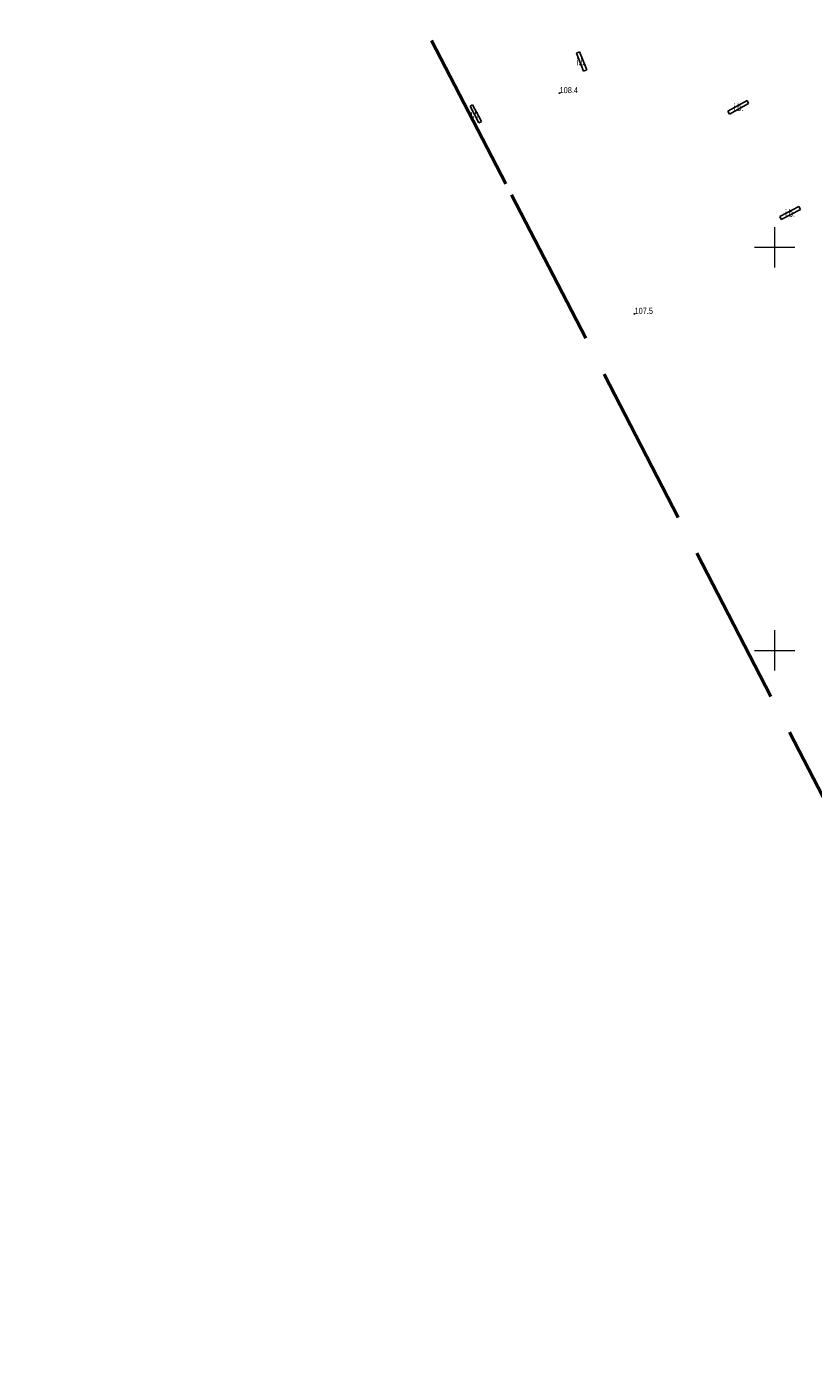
# Model space of a CAD drawing. Header units: metres. Extents: x 7529521 to 7531797, y 5723878 to 5728074.
# Tile 35 of 90: x 7530257 to 7530355, y 5726362 to 5726527. Entities that reach past the tile are written whole.
import ezdxf
from ezdxf.enums import TextEntityAlignment as Align

# ---------------------------------------------------------------- set-up
doc = ezdxf.new("R2010")
doc.units = ezdxf.units.M
doc.linetypes.add('2_BUIB12_02', pattern=[0])
doc.linetypes.add('L_0_09', pattern=[2.5, 2, -0.5])
doc.layers.get('0').update_dxf_attribs({"color": 252})
for name, color, linetype, lineweight in [('BUIB_E_T_6', 252, 'Continuous', 18), ('BUIB_L_10', 252, '2_BUIB12_02', 25), ('k', 252, 'Continuous', 18), ('RTPW_T_0', 252, 'Continuous', 15)]:
    doc.layers.add(name, color=color, linetype=linetype, lineweight=lineweight)
doc.layers.add('zakres', color=7, linetype='L_0_09', lineweight=50, true_color=0xff05ff)
doc.styles.get("Standard").update_dxf_attribs({"font": 'arial.ttf'})

# ---------------------------------------------------------------- blocks, each defined once
blk = doc.blocks.new('2_RTPW01')
at = {"linetype": 'Continuous'}
blk.add_circle((0, 0), 0.045, dxfattribs=at)

msp = doc.modelspace()

# ---------------------------------------------------------------- linework, layer by layer
at = {"layer": 'BUIB_L_10', "linetype": '2_BUIB12_02'}
for p, q in [((7530325.81, 5726524.2), (7530325.41, 5726524.04)), ((7530325.41, 5726524.04), (7530326.3, 5726521.83)), ((7530326.7, 5726521.99), (7530325.81, 5726524.2)), ((7530326.3, 5726521.83), (7530326.7, 5726521.99)), ((7530312.53, 5726517.65), (7530312.22, 5726517.49)), ((7530313.63, 5726515.57), (7530312.53, 5726517.65)), ((7530346.57, 5726518.17), (7530344.19, 5726516.86)), ((7530344.39, 5726516.5), (7530346.76, 5726517.81)), ((7530346.76, 5726517.81), (7530346.57, 5726518.17)), ((7530312.22, 5726517.49), (7530313.33, 5726515.4)), ((7530344.19, 5726516.86), (7530344.39, 5726516.5)), ((7530313.33, 5726515.4), (7530313.63, 5726515.57)), ((7530350.62, 5726503.79), (7530352.99, 5726505.04)), ((7530353.18, 5726504.69), (7530350.8, 5726503.43)), ((7530352.99, 5726505.04), (7530353.18, 5726504.69)), ((7530350.8, 5726503.43), (7530350.62, 5726503.79))]:
    msp.add_line(p, q, dxfattribs=at)
at = {"layer": 'k', "linetype": 'Continuous', "lineweight": 18, "flags": 128}
for points in [[(7530350, 5726497.5), (7530350, 5726502.5)], [(7530347.5, 5726500), (7530352.5, 5726500)], [(7530350, 5726447.5), (7530350, 5726452.5)], [(7530347.5, 5726450), (7530352.5, 5726450)]]:
    msp.add_lwpolyline(points, dxfattribs=at)
at = {"layer": 'zakres', "color": 210, "lineweight": 50, "ltscale": 10}
msp.add_lwpolyline([(7530784, 5725633.1), (7530631.12, 5725917.71), (7530520.29, 5726128.05), (7530407.59, 5726332.04), (7530406.94, 5726333.26), (7530316.66, 5726507.85), (7530152.66, 5726824.25), (7529893.98, 5727312.41)], dxfattribs=at)

# ---------------------------------------------------------------- block references
at = {"layer": 'RTPW_T_0'}
for p in [(7530323.32, 5726519.1), (7530332.61, 5726491.73)]:
    msp.add_blockref('2_RTPW01', p, dxfattribs=at)

# ---------------------------------------------------------------- texts
at = {"layer": 'BUIB_E_T_6', "width": 0.7}
for p in [(7530326.05, 5726523.02), (7530345.48, 5726517.34), (7530312.93, 5726516.53), (7530351.9, 5726504.24)]:
    msp.add_text('i.b.', height=0.9, dxfattribs=at).set_placement(p, align=Align.MIDDLE)
at = {"layer": 'RTPW_T_0', "width": 0.7}
for s, p in [('108.4', (7530323.32, 5726519.1)), ('107.5', (7530332.61, 5726491.73))]:
    msp.add_text(s, height=0.75, dxfattribs=at).set_placement(p)

doc.saveas('drawing.dxf')
